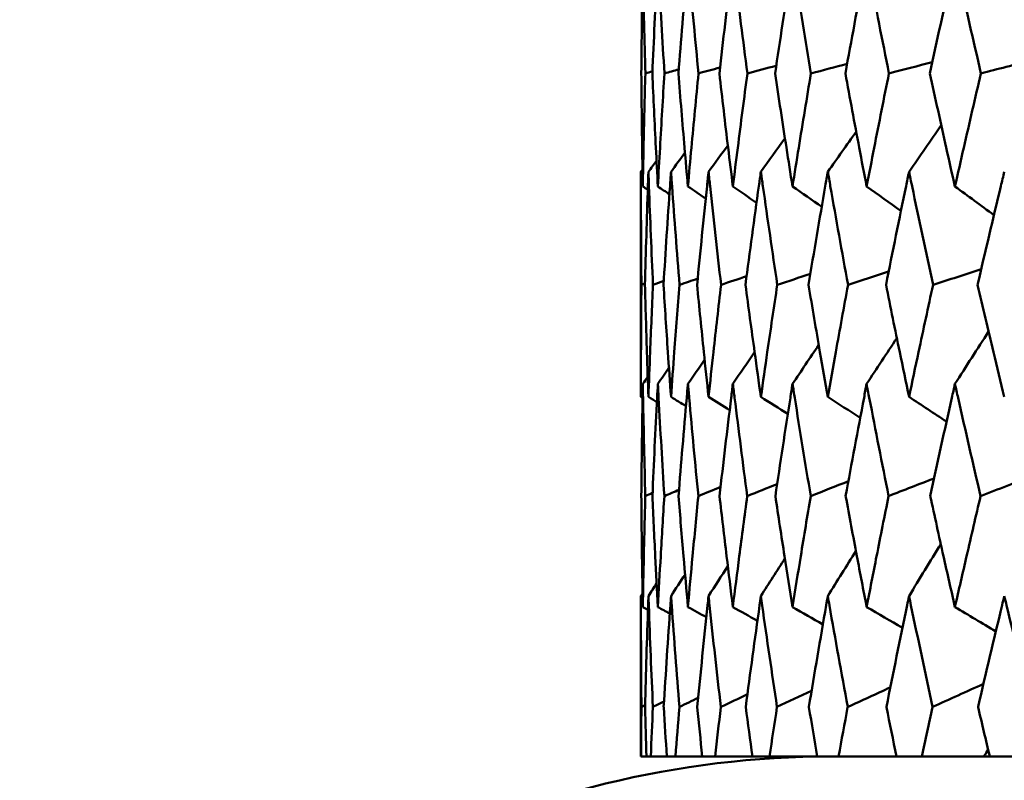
# Model space of a CAD drawing. Header units: millimetres. Extents: x 123 to 2417, y 726 to 3130.
# Tile 94 of 244: x 945.58 to 950.74, y 950.19 to 954.17. Entities that reach past the tile are written whole.
import ezdxf

# ---------------------------------------------------------------- set-up
doc = ezdxf.new("R2010")
doc.units = ezdxf.units.MM
doc.header["$LTSCALE"] = 12
doc.layers.add('Widoczne (ISO)', color=7, linetype='Continuous', lineweight=50)

msp = doc.modelspace()

# ---------------------------------------------------------------- linework, layer by layer
at = {"layer": 'Widoczne (ISO)'}
for p, q in [((948.8385, 952.1962), (948.8385, 953.376)), ((948.8385, 950.3133), (948.8385, 951.1536)), ((948.8385, 950.3133), (948.8393, 950.3133)), ((948.8675, 950.3133), (948.8393, 950.3133)), ((948.8675, 950.3133), (948.8901, 950.3133)), ((948.9744, 950.3133), (948.8901, 950.3133)), ((948.9744, 950.3133), (949.0196, 950.3133)), ((949.1598, 950.3133), (949.0196, 950.3133)), ((949.1598, 950.3133), (949.2274, 950.3133)), ((949.4228, 950.3133), (949.2274, 950.3133)), ((949.4228, 950.3133), (949.5125, 950.3133)), ((949.7625, 950.3133), (949.5125, 950.3133)), ((949.7625, 950.3133), (949.8739, 950.3133)), ((950.1774, 950.3133), (949.8739, 950.3133)), ((950.1774, 950.3133), (950.3101, 950.3133)), ((950.6363, 950.3133), (950.3101, 950.3133)), ((950.666, 950.3133), (950.6363, 950.3133)), ((950.666, 950.3133), (950.8195, 950.3133))]:
    msp.add_line(p, q, dxfattribs=at)
msp.add_circle((968.8385, 990.3133), 50, dxfattribs=at)
msp.add_arc((949.8385, 945.3133), 5, 90, 144.4561, dxfattribs=at)
for points, knots in [([(948.8484, 954.487), (948.8479, 954.4614), (948.8475, 954.4359), (948.8442, 954.2373), (948.8421, 954.0642), (948.8407, 953.8912)], [0.07138254, 0.07138254, 0.07138254, 0.07138254, 0.08018544, 0.08018544, 0.13983561, 0.13983561, 0.13983561, 0.13983561]), ([(948.8618, 953.8912), (948.8571, 954.0642), (948.8531, 954.2372), (948.8493, 954.4358), (948.8489, 954.4614), (948.8484, 954.487)], [0.02053386, 0.02053386, 0.02053386, 0.02053386, 0.08016461, 0.08016461, 0.08898694, 0.08898694, 0.08898694, 0.08898694]), ([(948.9273, 954.487), (948.9259, 954.4614), (948.9246, 954.4359), (948.9143, 954.2373), (948.906, 954.0642), (948.8984, 953.8912)], [0.07138254, 0.07138254, 0.07138254, 0.07138254, 0.08018544, 0.08018544, 0.13983561, 0.13983561, 0.13983561, 0.13983561]), ([(948.9618, 953.8912), (948.951, 954.0642), (948.9409, 954.2372), (948.93, 954.4358), (948.9287, 954.4614), (948.9273, 954.487)], [0.02053386, 0.02053386, 0.02053386, 0.02053386, 0.08016461, 0.08016461, 0.08898694, 0.08898694, 0.08898694, 0.08898694]), ([(949.0848, 954.487), (949.0825, 954.4614), (949.0803, 954.4359), (949.0629, 954.2373), (949.0485, 954.0642), (949.0349, 953.8912)], [0.07138254, 0.07138254, 0.07138254, 0.07138254, 0.08018544, 0.08018544, 0.13983561, 0.13983561, 0.13983561, 0.13983561]), ([(949.1403, 953.8912), (949.1234, 954.0642), (949.1071, 954.2372), (949.0893, 954.4358), (949.087, 954.4614), (949.0848, 954.487)], [0.02053386, 0.02053386, 0.02053386, 0.02053386, 0.08016461, 0.08016461, 0.08898694, 0.08898694, 0.08898694, 0.08898694]), ([(949.3202, 954.487), (949.317, 954.4614), (949.3139, 954.4359), (949.2896, 954.2373), (949.2692, 954.0642), (949.2495, 953.8912)], [0.07138254, 0.07138254, 0.07138254, 0.07138254, 0.08018544, 0.08018544, 0.13983561, 0.13983561, 0.13983561, 0.13983561]), ([(949.3965, 953.8912), (949.3735, 954.0642), (949.3513, 954.2372), (949.3265, 954.4358), (949.3234, 954.4614), (949.3202, 954.487)], [0.02053386, 0.02053386, 0.02053386, 0.02053386, 0.08016461, 0.08016461, 0.08898694, 0.08898694, 0.08898694, 0.08898694]), ([(949.6327, 954.487), (949.6286, 954.4614), (949.6246, 954.4359), (949.5935, 954.2373), (949.5671, 954.0642), (949.5414, 953.8912)], [0.07138254, 0.07138254, 0.07138254, 0.07138254, 0.08018544, 0.08018544, 0.13983561, 0.13983561, 0.13983561, 0.13983561]), ([(949.7294, 953.8912), (949.7005, 954.0642), (949.6723, 954.2372), (949.6408, 954.4358), (949.6367, 954.4614), (949.6327, 954.487)], [0.02053386, 0.02053386, 0.02053386, 0.02053386, 0.08016461, 0.08016461, 0.08898694, 0.08898694, 0.08898694, 0.08898694]), ([(950.0209, 954.487), (950.016, 954.4614), (950.0111, 954.4359), (949.9733, 954.2373), (949.941, 954.0642), (949.9094, 953.8912)], [0.07138254, 0.07138254, 0.07138254, 0.07138254, 0.08018544, 0.08018544, 0.13983561, 0.13983561, 0.13983561, 0.13983561]), ([(950.1377, 953.8912), (950.1031, 954.0642), (950.069, 954.2372), (950.0307, 954.4358), (950.0258, 954.4614), (950.0209, 954.487)], [0.02053386, 0.02053386, 0.02053386, 0.02053386, 0.08016461, 0.08016461, 0.08898694, 0.08898694, 0.08898694, 0.08898694]), ([(950.4834, 954.487), (950.4777, 954.4614), (950.472, 954.4359), (950.4276, 954.2373), (950.3896, 954.0642), (950.3522, 953.8912)], [0.07138254, 0.07138254, 0.07138254, 0.07138254, 0.08018544, 0.08018544, 0.13983561, 0.13983561, 0.13983561, 0.13983561]), ([(950.6199, 953.8912), (950.5795, 954.0642), (950.5398, 954.2372), (950.495, 954.4358), (950.4892, 954.4614), (950.4834, 954.487)], [0.02053386, 0.02053386, 0.02053386, 0.02053386, 0.08016461, 0.08016461, 0.08898694, 0.08898694, 0.08898694, 0.08898694]), ([(948.8407, 953.8912), (948.8417, 953.7614), (948.8432, 953.6317), (948.8461, 953.4344), (948.8472, 953.3667), (948.8484, 953.299)], [0.01681985, 0.01681985, 0.01681985, 0.01681985, 0.06159108, 0.06159108, 0.08495433, 0.08495433, 0.08495433, 0.08495433]), ([(948.8484, 953.299), (948.8496, 953.3667), (948.8509, 953.4343), (948.8551, 953.6317), (948.8583, 953.7614), (948.8618, 953.8912)], [0.03825175, 0.03825175, 0.03825175, 0.03825175, 0.06160817, 0.06160817, 0.10638617, 0.10638617, 0.10638617, 0.10638617]), ([(948.8984, 953.8912), (948.9041, 953.7614), (948.9102, 953.6317), (948.9202, 953.4344), (948.9237, 953.3667), (948.9273, 953.299)], [0.01681985, 0.01681985, 0.01681985, 0.01681985, 0.06159108, 0.06159108, 0.08495433, 0.08495433, 0.08495433, 0.08495433]), ([(948.9273, 953.299), (948.9309, 953.3667), (948.9347, 953.4343), (948.9459, 953.6317), (948.9537, 953.7614), (948.9618, 953.8912)], [0.03825175, 0.03825175, 0.03825175, 0.03825175, 0.06160817, 0.06160817, 0.10638617, 0.10638617, 0.10638617, 0.10638617]), ([(949.0349, 953.8912), (949.0452, 953.7614), (949.0559, 953.6317), (949.0728, 953.4344), (949.0787, 953.3667), (949.0848, 953.299)], [0.01681985, 0.01681985, 0.01681985, 0.01681985, 0.06159108, 0.06159108, 0.08495433, 0.08495433, 0.08495433, 0.08495433]), ([(949.0848, 953.299), (949.0908, 953.3667), (949.0969, 953.4343), (949.1151, 953.6317), (949.1275, 953.7614), (949.1403, 953.8912)], [0.03825175, 0.03825175, 0.03825175, 0.03825175, 0.06160817, 0.06160817, 0.10638617, 0.10638617, 0.10638617, 0.10638617]), ([(949.2495, 953.8912), (949.2643, 953.7614), (949.2796, 953.6317), (949.3035, 953.4344), (949.3118, 953.3667), (949.3202, 953.299)], [0.01681985, 0.01681985, 0.01681985, 0.01681985, 0.06159108, 0.06159108, 0.08495433, 0.08495433, 0.08495433, 0.08495433]), ([(949.3202, 953.299), (949.3286, 953.3667), (949.3371, 953.4343), (949.3623, 953.6317), (949.3792, 953.7614), (949.3965, 953.8912)], [0.03825175, 0.03825175, 0.03825175, 0.03825175, 0.06160817, 0.06160817, 0.10638617, 0.10638617, 0.10638617, 0.10638617]), ([(949.5414, 953.8912), (949.5608, 953.7614), (949.5805, 953.6317), (949.6113, 953.4344), (949.6219, 953.3667), (949.6327, 953.299)], [0.01681985, 0.01681985, 0.01681985, 0.01681985, 0.06159108, 0.06159108, 0.08495433, 0.08495433, 0.08495433, 0.08495433]), ([(949.6327, 953.299), (949.6434, 953.3667), (949.6543, 953.4343), (949.6862, 953.6317), (949.7076, 953.7614), (949.7294, 953.8912)], [0.03825175, 0.03825175, 0.03825175, 0.03825175, 0.06160817, 0.06160817, 0.10638617, 0.10638617, 0.10638617, 0.10638617]), ([(949.9094, 953.8912), (949.9333, 953.7614), (949.9575, 953.6317), (949.9949, 953.4344), (950.0079, 953.3667), (950.0209, 953.299)], [0.01681985, 0.01681985, 0.01681985, 0.01681985, 0.06159108, 0.06159108, 0.08495433, 0.08495433, 0.08495433, 0.08495433]), ([(950.0209, 953.299), (950.034, 953.3667), (950.0471, 953.4343), (950.0858, 953.6317), (950.1116, 953.7614), (950.1377, 953.8912)], [0.03825175, 0.03825175, 0.03825175, 0.03825175, 0.06160817, 0.06160817, 0.10638617, 0.10638617, 0.10638617, 0.10638617]), ([(950.3522, 953.8912), (950.3804, 953.7614), (950.4089, 953.6317), (950.4529, 953.4344), (950.4681, 953.3667), (950.4834, 953.299)], [0.01681985, 0.01681985, 0.01681985, 0.01681985, 0.06159108, 0.06159108, 0.08495433, 0.08495433, 0.08495433, 0.08495433]), ([(950.4834, 953.299), (950.4987, 953.3667), (950.5141, 953.4343), (950.5594, 953.6317), (950.5894, 953.7614), (950.6199, 953.8912)], [0.03825175, 0.03825175, 0.03825175, 0.03825175, 0.06160817, 0.06160817, 0.10638617, 0.10638617, 0.10638617, 0.10638617]), ([(948.8413, 952.7837), (948.8397, 952.9559), (948.8388, 953.1281), (948.8385, 953.3255), (948.8385, 953.3508), (948.8385, 953.376)], [0.02530969, 0.02530969, 0.02530969, 0.02530969, 0.08465152, 0.08465152, 0.09334823, 0.09334823, 0.09334823, 0.09334823]), ([(948.878, 953.376), (948.8771, 953.3508), (948.8762, 953.3257), (948.8695, 953.1282), (948.8643, 952.956), (948.8598, 952.7837)], [0.07597559, 0.07597559, 0.07597559, 0.07597559, 0.08464777, 0.08464777, 0.14401425, 0.14401425, 0.14401425, 0.14401425]), ([(948.9018, 952.7837), (948.8941, 952.9559), (948.8871, 953.1281), (948.8798, 953.3255), (948.8789, 953.3508), (948.878, 953.376)], [0.02530969, 0.02530969, 0.02530969, 0.02530969, 0.08465152, 0.08465152, 0.09334823, 0.09334823, 0.09334823, 0.09334823]), ([(948.9962, 953.376), (948.9945, 953.3508), (948.9927, 953.3257), (948.9789, 953.1282), (948.9676, 952.956), (948.9571, 952.7837)], [0.07597559, 0.07597559, 0.07597559, 0.07597559, 0.08464777, 0.08464777, 0.14401425, 0.14401425, 0.14401425, 0.14401425]), ([(949.041, 952.7837), (949.0272, 952.9559), (949.0141, 953.1281), (948.9998, 953.3255), (948.998, 953.3508), (948.9962, 953.376)], [0.02530969, 0.02530969, 0.02530969, 0.02530969, 0.08465152, 0.08465152, 0.09334823, 0.09334823, 0.09334823, 0.09334823]), ([(949.1928, 953.376), (949.1901, 953.3508), (949.1875, 953.3257), (949.1668, 953.1282), (949.1494, 952.956), (949.1328, 952.7837)], [0.07597559, 0.07597559, 0.07597559, 0.07597559, 0.08464777, 0.08464777, 0.14401425, 0.14401425, 0.14401425, 0.14401425]), ([(949.2583, 952.7837), (949.2384, 952.9559), (949.2193, 953.1281), (949.1982, 953.3255), (949.1955, 953.3508), (949.1928, 953.376)], [0.02530969, 0.02530969, 0.02530969, 0.02530969, 0.08465152, 0.08465152, 0.09334823, 0.09334823, 0.09334823, 0.09334823]), ([(949.4669, 953.376), (949.4633, 953.3508), (949.4598, 953.3257), (949.4323, 953.1282), (949.409, 952.956), (949.3863, 952.7837)], [0.07597559, 0.07597559, 0.07597559, 0.07597559, 0.08464777, 0.08464777, 0.14401425, 0.14401425, 0.14401425, 0.14401425]), ([(949.5529, 952.7837), (949.5271, 952.9559), (949.502, 953.1281), (949.474, 953.3255), (949.4704, 953.3508), (949.4669, 953.376)], [0.02530969, 0.02530969, 0.02530969, 0.02530969, 0.08465152, 0.08465152, 0.09334823, 0.09334823, 0.09334823, 0.09334823]), ([(949.8174, 953.376), (949.813, 953.3508), (949.8086, 953.3257), (949.7744, 953.1282), (949.7451, 952.956), (949.7166, 952.7837)], [0.07597559, 0.07597559, 0.07597559, 0.07597559, 0.08464777, 0.08464777, 0.14401425, 0.14401425, 0.14401425, 0.14401425]), ([(949.9235, 952.7837), (949.8919, 952.9559), (949.861, 953.1281), (949.8262, 953.3255), (949.8218, 953.3508), (949.8174, 953.376)], [0.02530969, 0.02530969, 0.02530969, 0.02530969, 0.08465152, 0.08465152, 0.09334823, 0.09334823, 0.09334823, 0.09334823]), ([(950.243, 953.376), (950.2378, 953.3508), (950.2325, 953.3257), (950.1917, 953.1282), (950.1567, 952.956), (950.1224, 952.7837)], [0.07597559, 0.07597559, 0.07597559, 0.07597559, 0.08464777, 0.08464777, 0.14401425, 0.14401425, 0.14401425, 0.14401425]), ([(950.3689, 952.7837), (950.3315, 952.9559), (950.2948, 953.1281), (950.2535, 953.3255), (950.2483, 953.3508), (950.243, 953.376)], [0.02530969, 0.02530969, 0.02530969, 0.02530969, 0.08465152, 0.08465152, 0.09334823, 0.09334823, 0.09334823, 0.09334823]), ([(950.742, 953.376), (950.7359, 953.3508), (950.7299, 953.3257), (950.6826, 953.1282), (950.642, 952.956), (950.602, 952.7837)], [0.07597559, 0.07597559, 0.07597559, 0.07597559, 0.08464777, 0.08464777, 0.14401425, 0.14401425, 0.14401425, 0.14401425]), ([(948.8385, 952.1962), (948.8385, 952.2747), (948.8387, 952.3531), (948.8394, 952.549), (948.8402, 952.6663), (948.8413, 952.7837)], [0.03448054, 0.03448054, 0.03448054, 0.03448054, 0.06157222, 0.06157222, 0.10209717, 0.10209717, 0.10209717, 0.10209717]), ([(948.8598, 952.7837), (948.8629, 952.6663), (948.8663, 952.549), (948.8725, 952.3532), (948.8752, 952.2747), (948.878, 952.1962)], [0.02104899, 0.02104899, 0.02104899, 0.02104899, 0.0615671, 0.0615671, 0.08866561, 0.08866561, 0.08866561, 0.08866561]), ([(948.878, 952.1962), (948.8808, 952.2747), (948.8838, 952.3531), (948.8915, 952.549), (948.8965, 952.6663), (948.9018, 952.7837)], [0.03448054, 0.03448054, 0.03448054, 0.03448054, 0.06157222, 0.06157222, 0.10209717, 0.10209717, 0.10209717, 0.10209717]), ([(948.9571, 952.7837), (948.9643, 952.6663), (948.9719, 952.549), (948.9852, 952.3532), (948.9906, 952.2747), (948.9962, 952.1962)], [0.02104899, 0.02104899, 0.02104899, 0.02104899, 0.0615671, 0.0615671, 0.08866561, 0.08866561, 0.08866561, 0.08866561]), ([(948.9962, 952.1962), (949.0018, 952.2747), (949.0076, 952.3531), (949.0223, 952.549), (949.0315, 952.6663), (949.041, 952.7837)], [0.03448054, 0.03448054, 0.03448054, 0.03448054, 0.06157222, 0.06157222, 0.10209717, 0.10209717, 0.10209717, 0.10209717]), ([(949.1328, 952.7837), (949.1442, 952.6663), (949.156, 952.549), (949.1762, 952.3532), (949.1844, 952.2747), (949.1928, 952.1962)], [0.02104899, 0.02104899, 0.02104899, 0.02104899, 0.0615671, 0.0615671, 0.08866561, 0.08866561, 0.08866561, 0.08866561]), ([(949.1928, 952.1962), (949.2012, 952.2747), (949.2097, 952.3531), (949.2314, 952.549), (949.2447, 952.6663), (949.2583, 952.7837)], [0.03448054, 0.03448054, 0.03448054, 0.03448054, 0.06157222, 0.06157222, 0.10209717, 0.10209717, 0.10209717, 0.10209717]), ([(949.3863, 952.7837), (949.4019, 952.6663), (949.4177, 952.549), (949.4448, 952.3532), (949.4557, 952.2747), (949.4669, 952.1962)], [0.02104899, 0.02104899, 0.02104899, 0.02104899, 0.0615671, 0.0615671, 0.08866561, 0.08866561, 0.08866561, 0.08866561]), ([(949.4669, 952.1962), (949.478, 952.2747), (949.4893, 952.3531), (949.5178, 952.549), (949.5351, 952.6663), (949.5529, 952.7837)], [0.03448054, 0.03448054, 0.03448054, 0.03448054, 0.06157222, 0.06157222, 0.10209717, 0.10209717, 0.10209717, 0.10209717]), ([(949.7166, 952.7837), (949.7362, 952.6663), (949.7561, 952.549), (949.7899, 952.3532), (949.8036, 952.2747), (949.8174, 952.1962)], [0.02104899, 0.02104899, 0.02104899, 0.02104899, 0.0615671, 0.0615671, 0.08866561, 0.08866561, 0.08866561, 0.08866561]), ([(949.8174, 952.1962), (949.8312, 952.2747), (949.8452, 952.3531), (949.8804, 952.549), (949.9018, 952.6663), (949.9235, 952.7837)], [0.03448054, 0.03448054, 0.03448054, 0.03448054, 0.06157222, 0.06157222, 0.10209717, 0.10209717, 0.10209717, 0.10209717]), ([(950.1224, 952.7837), (950.1459, 952.6663), (950.1698, 952.549), (950.2102, 952.3532), (950.2265, 952.2747), (950.243, 952.1962)], [0.02104899, 0.02104899, 0.02104899, 0.02104899, 0.0615671, 0.0615671, 0.08866561, 0.08866561, 0.08866561, 0.08866561]), ([(950.243, 952.1962), (950.2595, 952.2747), (950.2761, 952.3531), (950.3179, 952.549), (950.3432, 952.6663), (950.3689, 952.7837)], [0.03448054, 0.03448054, 0.03448054, 0.03448054, 0.06157222, 0.06157222, 0.10209717, 0.10209717, 0.10209717, 0.10209717]), ([(950.602, 952.7837), (950.6294, 952.6663), (950.6572, 952.549), (950.704, 952.3532), (950.7229, 952.2747), (950.742, 952.1962)], [0.02104899, 0.02104899, 0.02104899, 0.02104899, 0.0615671, 0.0615671, 0.08866561, 0.08866561, 0.08866561, 0.08866561]), ([(948.8484, 952.2646), (948.848, 952.2404), (948.8476, 952.2162), (948.8443, 952.0204), (948.8422, 951.8488), (948.8407, 951.6772)], [0.0806421, 0.0806421, 0.0806421, 0.0806421, 0.08897282, 0.08897282, 0.14811965, 0.14811965, 0.14811965, 0.14811965]), ([(948.8616, 951.6772), (948.8569, 951.8487), (948.853, 952.0202), (948.8493, 952.216), (948.8488, 952.2403), (948.8484, 952.2646)], [0.02983351, 0.02983351, 0.02983351, 0.02983351, 0.0889495, 0.0889495, 0.09731113, 0.09731113, 0.09731113, 0.09731113]), ([(948.9273, 952.2646), (948.926, 952.2404), (948.9247, 952.2162), (948.9145, 952.0204), (948.9063, 951.8488), (948.8988, 951.6772)], [0.0806421, 0.0806421, 0.0806421, 0.0806421, 0.08897282, 0.08897282, 0.14811965, 0.14811965, 0.14811965, 0.14811965]), ([(948.9613, 951.6772), (948.9506, 951.8487), (948.9405, 952.0202), (948.9299, 952.216), (948.9286, 952.2403), (948.9273, 952.2646)], [0.02983351, 0.02983351, 0.02983351, 0.02983351, 0.0889495, 0.0889495, 0.09731113, 0.09731113, 0.09731113, 0.09731113]), ([(949.0848, 952.2646), (949.0826, 952.2404), (949.0805, 952.2162), (949.0634, 952.0204), (949.0491, 951.8488), (949.0355, 951.6772)], [0.0806421, 0.0806421, 0.0806421, 0.0806421, 0.08897282, 0.08897282, 0.14811965, 0.14811965, 0.14811965, 0.14811965]), ([(949.1394, 951.6772), (949.1227, 951.8487), (949.1066, 952.0202), (949.0891, 952.216), (949.0869, 952.2403), (949.0848, 952.2646)], [0.02983351, 0.02983351, 0.02983351, 0.02983351, 0.0889495, 0.0889495, 0.09731113, 0.09731113, 0.09731113, 0.09731113]), ([(949.3202, 952.2646), (949.3172, 952.2404), (949.3143, 952.2162), (949.2903, 952.0204), (949.27, 951.8488), (949.2504, 951.6772)], [0.0806421, 0.0806421, 0.0806421, 0.0806421, 0.08897282, 0.08897282, 0.14811965, 0.14811965, 0.14811965, 0.14811965]), ([(949.3953, 951.6772), (949.3726, 951.8487), (949.3506, 952.0202), (949.3262, 952.216), (949.3232, 952.2403), (949.3202, 952.2646)], [0.02983351, 0.02983351, 0.02983351, 0.02983351, 0.0889495, 0.0889495, 0.09731113, 0.09731113, 0.09731113, 0.09731113]), ([(949.6327, 952.2646), (949.6288, 952.2404), (949.625, 952.2162), (949.5944, 952.0204), (949.5682, 951.8488), (949.5427, 951.6772)], [0.0806421, 0.0806421, 0.0806421, 0.0806421, 0.08897282, 0.08897282, 0.14811965, 0.14811965, 0.14811965, 0.14811965]), ([(949.728, 951.6772), (949.6994, 951.8487), (949.6714, 952.0202), (949.6403, 952.216), (949.6365, 952.2403), (949.6327, 952.2646)], [0.02983351, 0.02983351, 0.02983351, 0.02983351, 0.0889495, 0.0889495, 0.09731113, 0.09731113, 0.09731113, 0.09731113]), ([(950.0209, 952.2646), (950.0163, 952.2404), (950.0117, 952.2162), (949.9744, 952.0204), (949.9424, 951.8488), (949.911, 951.6772)], [0.0806421, 0.0806421, 0.0806421, 0.0806421, 0.08897282, 0.08897282, 0.14811965, 0.14811965, 0.14811965, 0.14811965]), ([(950.136, 951.6772), (950.1016, 951.8487), (950.0679, 952.0202), (950.0302, 952.216), (950.0256, 952.2403), (950.0209, 952.2646)], [0.02983351, 0.02983351, 0.02983351, 0.02983351, 0.0889495, 0.0889495, 0.09731113, 0.09731113, 0.09731113, 0.09731113]), ([(950.4834, 952.2646), (950.478, 952.2404), (950.4726, 952.2162), (950.4288, 952.0204), (950.3911, 951.8488), (950.3541, 951.6772)], [0.0806421, 0.0806421, 0.0806421, 0.0806421, 0.08897282, 0.08897282, 0.14811965, 0.14811965, 0.14811965, 0.14811965]), ([(950.6179, 951.6772), (950.5779, 951.8487), (950.5385, 952.0202), (950.4944, 952.216), (950.4889, 952.2403), (950.4834, 952.2646)], [0.02983351, 0.02983351, 0.02983351, 0.02983351, 0.0889495, 0.0889495, 0.09731113, 0.09731113, 0.09731113, 0.09731113]), ([(948.8407, 951.6772), (948.8416, 951.5723), (948.8428, 951.4675), (948.8454, 951.2737), (948.8468, 951.1848), (948.8484, 951.0959)], [0.02528165, 0.02528165, 0.02528165, 0.02528165, 0.06150593, 0.06150593, 0.09223152, 0.09223152, 0.09223152, 0.09223152]), ([(948.8484, 951.0959), (948.85, 951.1848), (948.8518, 951.2737), (948.8561, 951.4674), (948.8587, 951.5723), (948.8616, 951.6772)], [0.03078053, 0.03078053, 0.03078053, 0.03078053, 0.06149921, 0.06149921, 0.09773041, 0.09773041, 0.09773041, 0.09773041]), ([(948.8988, 951.6772), (948.9034, 951.5723), (948.9083, 951.4675), (948.9179, 951.2737), (948.9225, 951.1848), (948.9273, 951.0959)], [0.02528165, 0.02528165, 0.02528165, 0.02528165, 0.06150593, 0.06150593, 0.09223152, 0.09223152, 0.09223152, 0.09223152]), ([(948.9273, 951.0959), (948.9321, 951.1848), (948.9371, 951.2737), (948.9483, 951.4674), (948.9547, 951.5723), (948.9613, 951.6772)], [0.03078053, 0.03078053, 0.03078053, 0.03078053, 0.06149921, 0.06149921, 0.09773041, 0.09773041, 0.09773041, 0.09773041]), ([(949.0355, 951.6772), (949.0439, 951.5723), (949.0526, 951.4675), (949.0691, 951.2737), (949.0768, 951.1848), (949.0848, 951.0959)], [0.02528165, 0.02528165, 0.02528165, 0.02528165, 0.06150593, 0.06150593, 0.09223152, 0.09223152, 0.09223152, 0.09223152]), ([(949.0848, 951.0959), (949.0927, 951.1848), (949.1009, 951.2737), (949.119, 951.4674), (949.1291, 951.5723), (949.1394, 951.6772)], [0.03078053, 0.03078053, 0.03078053, 0.03078053, 0.06149921, 0.06149921, 0.09773041, 0.09773041, 0.09773041, 0.09773041]), ([(949.2504, 951.6772), (949.2625, 951.5723), (949.2749, 951.4675), (949.2982, 951.2737), (949.3091, 951.1848), (949.3202, 951.0959)], [0.02528165, 0.02528165, 0.02528165, 0.02528165, 0.06150593, 0.06150593, 0.09223152, 0.09223152, 0.09223152, 0.09223152]), ([(949.3202, 951.0959), (949.3313, 951.1848), (949.3426, 951.2737), (949.3675, 951.4674), (949.3813, 951.5723), (949.3953, 951.6772)], [0.03078053, 0.03078053, 0.03078053, 0.03078053, 0.06149921, 0.06149921, 0.09773041, 0.09773041, 0.09773041, 0.09773041]), ([(949.5427, 951.6772), (949.5584, 951.5723), (949.5744, 951.4675), (949.6045, 951.2737), (949.6185, 951.1848), (949.6327, 951.0959)], [0.02528165, 0.02528165, 0.02528165, 0.02528165, 0.06150593, 0.06150593, 0.09223152, 0.09223152, 0.09223152, 0.09223152]), ([(949.6327, 951.0959), (949.6468, 951.1848), (949.6612, 951.2737), (949.6929, 951.4674), (949.7103, 951.5723), (949.728, 951.6772)], [0.03078053, 0.03078053, 0.03078053, 0.03078053, 0.06149921, 0.06149921, 0.09773041, 0.09773041, 0.09773041, 0.09773041]), ([(949.911, 951.6772), (949.9304, 951.5723), (949.95, 951.4675), (949.9867, 951.2737), (950.0037, 951.1848), (950.0209, 951.0959)], [0.02528165, 0.02528165, 0.02528165, 0.02528165, 0.06150593, 0.06150593, 0.09223152, 0.09223152, 0.09223152, 0.09223152]), ([(950.0209, 951.0959), (950.0381, 951.1848), (950.0555, 951.2737), (950.0938, 951.4674), (950.1148, 951.5723), (950.136, 951.6772)], [0.03078053, 0.03078053, 0.03078053, 0.03078053, 0.06149921, 0.06149921, 0.09773041, 0.09773041, 0.09773041, 0.09773041]), ([(950.3541, 951.6772), (950.3769, 951.5723), (950.4001, 951.4675), (950.4432, 951.2737), (950.4633, 951.1848), (950.4834, 951.0959)], [0.02528165, 0.02528165, 0.02528165, 0.02528165, 0.06150593, 0.06150593, 0.09223152, 0.09223152, 0.09223152, 0.09223152]), ([(950.4834, 951.0959), (950.5036, 951.1848), (950.524, 951.2737), (950.5687, 951.4674), (950.5932, 951.5723), (950.6179, 951.6772)], [0.03078053, 0.03078053, 0.03078053, 0.03078053, 0.06149921, 0.06149921, 0.09773041, 0.09773041, 0.09773041, 0.09773041]), ([(948.8412, 950.5725), (948.8396, 950.7498), (948.8387, 950.9272), (948.8385, 951.1209), (948.8385, 951.1372), (948.8385, 951.1536)], [0.0297954, 0.0297954, 0.0297954, 0.0297954, 0.09092493, 0.09092493, 0.09655955, 0.09655955, 0.09655955, 0.09655955]), ([(948.878, 951.1536), (948.8774, 951.1373), (948.8769, 951.1211), (948.8701, 950.9274), (948.8647, 950.75), (948.86, 950.5725)], [0.0853813, 0.0853813, 0.0853813, 0.0853813, 0.09097809, 0.09097809, 0.15214536, 0.15214536, 0.15214536, 0.15214536]), ([(948.9013, 950.5725), (948.8934, 950.7498), (948.8862, 950.9272), (948.8792, 951.1209), (948.8786, 951.1372), (948.878, 951.1536)], [0.0297954, 0.0297954, 0.0297954, 0.0297954, 0.09092493, 0.09092493, 0.09655955, 0.09655955, 0.09655955, 0.09655955]), ([(948.9962, 951.1536), (948.9951, 951.1373), (948.9939, 951.1211), (948.9804, 950.9274), (948.9687, 950.75), (948.9577, 950.5725)], [0.0853813, 0.0853813, 0.0853813, 0.0853813, 0.09097809, 0.09097809, 0.15214536, 0.15214536, 0.15214536, 0.15214536]), ([(949.0401, 950.5725), (949.0259, 950.7498), (949.0125, 950.9272), (948.9986, 951.1209), (948.9974, 951.1372), (948.9962, 951.1536)], [0.0297954, 0.0297954, 0.0297954, 0.0297954, 0.09092493, 0.09092493, 0.09655955, 0.09655955, 0.09655955, 0.09655955]), ([(949.1928, 951.1536), (949.1911, 951.1373), (949.1894, 951.1211), (949.169, 950.9274), (949.151, 950.75), (949.1338, 950.5725)], [0.0853813, 0.0853813, 0.0853813, 0.0853813, 0.09097809, 0.09097809, 0.15214536, 0.15214536, 0.15214536, 0.15214536]), ([(949.2571, 950.5725), (949.2366, 950.7498), (949.2169, 950.9272), (949.1963, 951.1209), (949.1945, 951.1372), (949.1928, 951.1536)], [0.0297954, 0.0297954, 0.0297954, 0.0297954, 0.09092493, 0.09092493, 0.09655955, 0.09655955, 0.09655955, 0.09655955]), ([(949.4669, 951.1536), (949.4646, 951.1373), (949.4623, 951.1211), (949.4352, 950.9274), (949.4111, 950.75), (949.3877, 950.5725)], [0.0853813, 0.0853813, 0.0853813, 0.0853813, 0.09097809, 0.09097809, 0.15214536, 0.15214536, 0.15214536, 0.15214536]), ([(949.5513, 950.5725), (949.5247, 950.7498), (949.4989, 950.9272), (949.4715, 951.1209), (949.4692, 951.1372), (949.4669, 951.1536)], [0.0297954, 0.0297954, 0.0297954, 0.0297954, 0.09092493, 0.09092493, 0.09655955, 0.09655955, 0.09655955, 0.09655955]), ([(949.8174, 951.1536), (949.8146, 951.1373), (949.8117, 951.1211), (949.778, 950.9274), (949.7478, 950.75), (949.7184, 950.5725)], [0.0853813, 0.0853813, 0.0853813, 0.0853813, 0.09097809, 0.09097809, 0.15214536, 0.15214536, 0.15214536, 0.15214536]), ([(949.9216, 950.5725), (949.889, 950.7498), (949.8571, 950.9272), (949.8231, 951.1209), (949.8203, 951.1372), (949.8174, 951.1536)], [0.0297954, 0.0297954, 0.0297954, 0.0297954, 0.09092493, 0.09092493, 0.09655955, 0.09655955, 0.09655955, 0.09655955]), ([(950.243, 951.1536), (950.2396, 951.1373), (950.2362, 951.1211), (950.196, 950.9274), (950.1599, 950.75), (950.1245, 950.5725)], [0.0853813, 0.0853813, 0.0853813, 0.0853813, 0.09097809, 0.09097809, 0.15214536, 0.15214536, 0.15214536, 0.15214536]), ([(950.3666, 950.5725), (950.3281, 950.7498), (950.2903, 950.9272), (950.2498, 951.1209), (950.2464, 951.1372), (950.243, 951.1536)], [0.0297954, 0.0297954, 0.0297954, 0.0297954, 0.09092493, 0.09092493, 0.09655955, 0.09655955, 0.09655955, 0.09655955]), ([(950.742, 951.1536), (950.7381, 951.1373), (950.7342, 951.1211), (950.6876, 950.9274), (950.6457, 950.75), (950.6044, 950.5725)], [0.0853813, 0.0853813, 0.0853813, 0.0853813, 0.09097809, 0.09097809, 0.15214536, 0.15214536, 0.15214536, 0.15214536]), ([(950.8845, 950.5725), (950.8402, 950.7498), (950.7967, 950.9272), (950.7499, 951.1209), (950.7459, 951.1372), (950.742, 951.1536)], [0.0297954, 0.0297954, 0.0297954, 0.0297954, 0.09092493, 0.09092493, 0.09655955, 0.09655955, 0.09655955, 0.09655955]), ([(948.8393, 950.3133), (948.8398, 950.3991), (948.8404, 950.485), (948.8412, 950.5715), (948.8412, 950.572), (948.8412, 950.5725)], [0, 0, 0, 0, 0.02969567, 0.02969567, 0.02988021, 0.02988021, 0.02988021, 0.02988021]), ([(948.86, 950.5725), (948.8601, 950.572), (948.8601, 950.5715), (948.8624, 950.485), (948.8648, 950.3991), (948.8675, 950.3133)], [0.02951568, 0.02951568, 0.02951568, 0.02951568, 0.02969929, 0.02969929, 0.05939589, 0.05939589, 0.05939589, 0.05939589]), ([(948.8901, 950.3133), (948.8937, 950.3991), (948.8974, 950.485), (948.9013, 950.5715), (948.9013, 950.572), (948.9013, 950.5725)], [0, 0, 0, 0, 0.02969567, 0.02969567, 0.02988021, 0.02988021, 0.02988021, 0.02988021]), ([(948.9577, 950.5725), (948.9577, 950.572), (948.9578, 950.5715), (948.9632, 950.485), (948.9687, 950.3991), (948.9744, 950.3133)], [0.02951568, 0.02951568, 0.02951568, 0.02951568, 0.02969929, 0.02969929, 0.05939589, 0.05939589, 0.05939589, 0.05939589]), ([(949.0196, 950.3133), (949.0263, 950.3991), (949.033, 950.485), (949.0401, 950.5715), (949.0401, 950.572), (949.0401, 950.5725)], [0, 0, 0, 0, 0.02969567, 0.02969567, 0.02988021, 0.02988021, 0.02988021, 0.02988021]), ([(949.1338, 950.5725), (949.1339, 950.572), (949.1339, 950.5715), (949.1424, 950.485), (949.151, 950.3991), (949.1598, 950.3133)], [0.02951568, 0.02951568, 0.02951568, 0.02951568, 0.02969929, 0.02969929, 0.05939589, 0.05939589, 0.05939589, 0.05939589]), ([(949.2274, 950.3133), (949.237, 950.3991), (949.2469, 950.485), (949.2569, 950.5715), (949.257, 950.572), (949.2571, 950.5725)], [0, 0, 0, 0, 0.02969567, 0.02969567, 0.02988021, 0.02988021, 0.02988021, 0.02988021]), ([(949.3877, 950.5725), (949.3878, 950.572), (949.3879, 950.5715), (949.3994, 950.485), (949.411, 950.3991), (949.4228, 950.3133)], [0.02951568, 0.02951568, 0.02951568, 0.02951568, 0.02969929, 0.02969929, 0.05939589, 0.05939589, 0.05939589, 0.05939589]), ([(949.5125, 950.3133), (949.5252, 950.3991), (949.538, 950.485), (949.5511, 950.5715), (949.5512, 950.572), (949.5513, 950.5725)], [0, 0, 0, 0, 0.02969567, 0.02969567, 0.02988021, 0.02988021, 0.02988021, 0.02988021]), ([(949.7184, 950.5725), (949.7184, 950.572), (949.7185, 950.5715), (949.7331, 950.485), (949.7477, 950.3991), (949.7625, 950.3133)], [0.02951568, 0.02951568, 0.02951568, 0.02951568, 0.02969929, 0.02969929, 0.05939589, 0.05939589, 0.05939589, 0.05939589]), ([(949.8739, 950.3133), (949.8895, 950.3991), (949.9053, 950.485), (949.9214, 950.5715), (949.9215, 950.572), (949.9216, 950.5725)], [0, 0, 0, 0, 0.02969567, 0.02969567, 0.02988021, 0.02988021, 0.02988021, 0.02988021]), ([(950.1245, 950.5725), (950.1246, 950.572), (950.1247, 950.5715), (950.1421, 950.485), (950.1597, 950.3991), (950.1774, 950.3133)], [0.02951568, 0.02951568, 0.02951568, 0.02951568, 0.02969929, 0.02969929, 0.05939589, 0.05939589, 0.05939589, 0.05939589]), ([(950.3101, 950.3133), (950.3287, 950.3991), (950.3474, 950.485), (950.3663, 950.5715), (950.3665, 950.572), (950.3666, 950.5725)], [0, 0, 0, 0, 0.02969567, 0.02969567, 0.02988021, 0.02988021, 0.02988021, 0.02988021]), ([(950.6044, 950.5725), (950.6045, 950.572), (950.6047, 950.5715), (950.625, 950.485), (950.6454, 950.3991), (950.666, 950.3133)], [0.02951568, 0.02951568, 0.02951568, 0.02951568, 0.02969929, 0.02969929, 0.05939589, 0.05939589, 0.05939589, 0.05939589])]:
    msp.add_open_spline(points, degree=3, knots=knots, dxfattribs=at)
for points in [[(949.0365, 953.9119), (949.0116, 953.905), (948.9867, 953.8981), (948.9618, 953.8912)], [(949.2529, 953.9217), (949.2154, 953.9115), (949.1778, 953.9013), (949.1403, 953.8912)], [(949.5473, 953.9312), (949.497, 953.9178), (949.4468, 953.9045), (949.3965, 953.8912)], [(949.9185, 953.9405), (949.8554, 953.9241), (949.7924, 953.9076), (949.7294, 953.8912)], [(950.3649, 953.9498), (950.2892, 953.9302), (950.2135, 953.9107), (950.1377, 953.8912)], [(950.8848, 953.959), (950.7965, 953.9364), (950.7082, 953.9138), (950.6199, 953.8912)], [(948.8989, 953.9017), (948.8865, 953.8982), (948.8742, 953.8947), (948.8618, 953.8912)], [(950.243, 953.376), (950.2992, 953.4571), (950.3555, 953.5382), (950.4118, 953.6191)], [(949.4669, 953.376), (949.5089, 953.4343), (949.551, 953.4925), (949.5932, 953.5507)], [(949.8174, 953.376), (949.867, 953.4459), (949.9166, 953.5158), (949.9663, 953.5857)], [(949.1928, 953.376), (949.2265, 953.422), (949.2601, 953.468), (949.2939, 953.5139)], [(948.9962, 953.376), (949.0206, 953.4089), (949.045, 953.4419), (949.0694, 953.4748)], [(948.878, 953.376), (948.8921, 953.3949), (948.9062, 953.4139), (948.9203, 953.4328)], [(948.8385, 953.376), (948.8413, 953.3797), (948.8441, 953.3835), (948.8469, 953.3872)], [(948.8484, 953.299), (948.8572, 953.2931), (948.8659, 953.2872), (948.8747, 953.2813)], [(948.9273, 953.299), (948.9475, 953.2853), (948.9678, 953.2716), (948.988, 953.2579)], [(949.0848, 953.299), (949.1159, 953.2778), (949.1469, 953.2566), (949.178, 953.2353)], [(949.3202, 953.299), (949.3615, 953.2704), (949.4029, 953.2419), (949.4442, 953.2134)], [(949.6327, 953.299), (949.6836, 953.2632), (949.7345, 953.2275), (949.7855, 953.1918)], [(950.0209, 953.299), (950.0808, 953.2561), (950.1406, 953.2132), (950.2005, 953.1704)], [(950.4834, 953.299), (950.5515, 953.249), (950.6196, 953.199), (950.6877, 953.149)], [(949.3923, 952.8287), (949.3476, 952.8137), (949.3029, 952.7987), (949.2583, 952.7837)], [(949.7261, 952.8409), (949.6684, 952.8218), (949.6106, 952.8028), (949.5529, 952.7837)], [(950.1362, 952.8529), (950.0653, 952.8298), (949.9944, 952.8068), (949.9235, 952.7837)], [(950.6209, 952.8649), (950.5369, 952.8378), (950.4529, 952.8107), (950.3689, 952.7837)], [(948.86, 952.7905), (948.8537, 952.7882), (948.8475, 952.786), (948.8413, 952.7837)], [(948.9583, 952.8037), (948.9395, 952.797), (948.9206, 952.7903), (948.9018, 952.7837)], [(949.136, 952.8164), (949.1043, 952.8055), (949.0726, 952.7946), (949.041, 952.7837)], [(950.4834, 952.2646), (950.5421, 952.3561), (950.6008, 952.4475), (950.6597, 952.5388)], [(949.6327, 952.2646), (949.6784, 952.3327), (949.7241, 952.4008), (949.7699, 952.4689)], [(950.0209, 952.2646), (950.0735, 952.3446), (950.1262, 952.4247), (950.179, 952.5046)], [(949.3202, 952.2646), (949.3581, 952.3202), (949.396, 952.3757), (949.434, 952.4313)], [(949.0848, 952.2646), (949.1139, 952.3068), (949.1431, 952.3491), (949.1723, 952.3913)], [(948.9273, 952.2646), (948.9467, 952.2925), (948.9661, 952.3204), (948.9856, 952.3483)], [(948.8484, 952.2646), (948.857, 952.2769), (948.8657, 952.2893), (948.8743, 952.3017)], [(948.8385, 952.1962), (948.8414, 952.1945), (948.8443, 952.1927), (948.8471, 952.191)], [(948.878, 952.1962), (948.8928, 952.1872), (948.9075, 952.1782), (948.9223, 952.1692)], [(948.9962, 952.1962), (949.0223, 952.1802), (949.0485, 952.1641), (949.0746, 952.1481)], [(949.1928, 952.1962), (949.2297, 952.1733), (949.2666, 952.1504), (949.3034, 952.1275)], [(949.4669, 952.1962), (949.5139, 952.1666), (949.561, 952.1369), (949.608, 952.1073)], [(949.8174, 952.1962), (949.874, 952.1599), (949.9306, 952.1236), (949.9872, 952.0873)], [(950.243, 952.1962), (950.3085, 952.1533), (950.3739, 952.1103), (950.4394, 952.0673)], [(949.9253, 951.755), (949.8595, 951.7291), (949.7937, 951.7031), (949.728, 951.6772)], [(950.3742, 951.7699), (950.2948, 951.739), (950.2154, 951.7081), (950.136, 951.6772)], [(950.8969, 951.7849), (950.8039, 951.749), (950.7109, 951.7131), (950.6179, 951.6772)], [(948.8995, 951.6936), (948.8869, 951.6881), (948.8742, 951.6827), (948.8616, 951.6772)], [(949.0381, 951.7095), (949.0125, 951.6987), (948.9869, 951.6879), (948.9613, 951.6772)], [(949.2559, 951.7249), (949.2171, 951.709), (949.1783, 951.6931), (949.1394, 951.6772)], [(949.552, 951.74), (949.4998, 951.7191), (949.4476, 951.6981), (949.3953, 951.6772)], [(949.8174, 951.1536), (949.8664, 951.2322), (949.9156, 951.3108), (949.9648, 951.3893)], [(950.243, 951.1536), (950.2983, 951.2444), (950.3538, 951.3351), (950.4094, 951.4257)], [(949.4669, 951.1536), (949.5087, 951.2194), (949.5505, 951.2852), (949.5925, 951.351)], [(949.1928, 951.1536), (949.2264, 951.2058), (949.2601, 951.258), (949.2938, 951.3102)], [(948.9962, 951.1536), (949.0207, 951.1912), (949.0452, 951.2288), (949.0697, 951.2665)], [(948.878, 951.1536), (948.8923, 951.1754), (948.9065, 951.1972), (948.9208, 951.2189)], [(948.8385, 951.1536), (948.8414, 951.158), (948.8443, 951.1623), (948.8472, 951.1667)], [(948.8484, 951.0959), (948.8574, 951.0909), (948.8664, 951.086), (948.8755, 951.081)], [(948.9273, 951.0959), (948.9481, 951.0844), (948.9689, 951.0729), (948.9898, 951.0615)], [(949.0848, 951.0959), (949.1169, 951.0781), (949.149, 951.0602), (949.1811, 951.0424)], [(949.3202, 951.0959), (949.363, 951.0718), (949.4059, 951.0478), (949.4487, 951.0237)], [(949.6327, 951.0959), (949.6856, 951.0656), (949.7386, 951.0354), (949.7916, 951.0052)], [(950.0209, 951.0959), (950.0834, 951.0595), (950.1459, 951.0231), (950.2085, 950.9867)], [(950.4834, 951.0959), (950.5548, 951.0533), (950.6262, 951.0107), (950.6976, 950.9681)], [(950.145, 950.675), (950.0705, 950.6408), (949.9961, 950.6067), (949.9216, 950.5725)], [(950.6326, 950.6932), (950.5439, 950.653), (950.4552, 950.6127), (950.3666, 950.5725)], [(949.1385, 950.6204), (949.1057, 950.6044), (949.0729, 950.5885), (949.0401, 950.5725)], [(949.3965, 950.6387), (949.35, 950.6167), (949.3035, 950.5946), (949.2571, 950.5725)], [(949.7324, 950.6569), (949.672, 950.6288), (949.6116, 950.6007), (949.5513, 950.5725)], [(948.8603, 950.5824), (948.854, 950.5791), (948.8476, 950.5758), (948.8412, 950.5725)], [(948.9595, 950.6016), (948.9401, 950.5919), (948.9207, 950.5822), (948.9013, 950.5725)], [(950.6363, 950.3133), (950.6433, 950.3255), (950.6502, 950.3377), (950.6572, 950.3499)]]:
    msp.add_open_spline(points, degree=3, dxfattribs=at)

doc.saveas('drawing.dxf')
